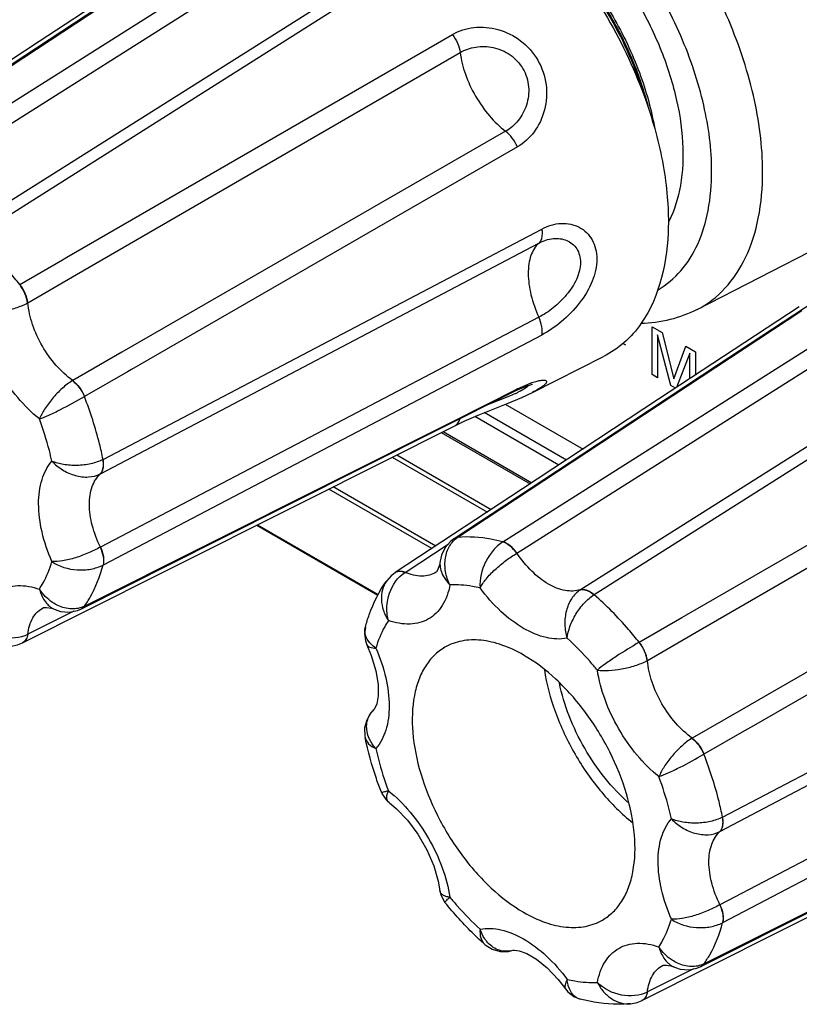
# Model space of a CAD drawing. Header units: inches. Extents: x 0 to 34, y 0 to 22.
# Tile 76 of 136: x 24.9 to 25.4, y 14.2 to 14.8. Entities that reach past the tile are written whole.
import ezdxf

# ---------------------------------------------------------------- set-up
doc = ezdxf.new("R2010")
doc.units = ezdxf.units.IN
doc.header["$LTSCALE"] = 1.87
doc.header["$MEASUREMENT"] = 0
doc.layers.get('0').update_dxf_attribs({"linetype": 'CONTINUOUS'})
doc.layers.add('02___PRT_ALL_AXES', color=7, linetype='CONTINUOUS')

msp = doc.modelspace()

# ---------------------------------------------------------------- linework, layer by layer
at = {"color": 7, "linetype": 'CONTINUOUS'}
for p, q in [((24.79355, 14.7225), (25.06222, 14.89261)), ((24.80272, 14.71529), (25.07118, 14.88531)), ((24.98568, 14.87086), (24.76464, 14.72536)), ((25.11246, 14.86148), (24.84344, 14.69179)), ((25.12121, 14.85856), (24.85229, 14.68859)), ((24.91149, 14.67559), (25.15899, 14.81867)), ((24.91777, 14.66453), (25.16398, 14.80709)), ((25.19317, 14.75653), (24.94677, 14.61467)), ((25.2007, 14.74643), (24.95305, 14.60362)), ((24.9347, 14.54584), (25.21635, 14.69376)), ((24.93305, 14.53657), (25.21451, 14.68472)), ((24.8812, 14.65807), (24.90865, 14.67394)), ((24.90865, 14.67394), (24.91149, 14.67559)), ((24.88644, 14.64638), (24.91777, 14.66453)), ((25.1913, 14.49284), (25.45997, 14.66296)), ((25.20047, 14.48564), (25.46893, 14.65566)), ((25.21451, 14.63706), (24.93305, 14.48957)), ((25.38343, 14.6412), (25.16239, 14.49571)), ((25.51021, 14.63182), (25.24118, 14.46213)), ((25.51895, 14.6289), (25.25003, 14.45893)), ((25.21635, 14.62566), (24.9347, 14.47802)), ((24.94677, 14.61467), (24.91523, 14.59652)), ((24.95305, 14.60362), (24.95032, 14.60204)), ((24.95032, 14.60204), (24.92273, 14.58613)), ((25.15924, 14.57025), (25.2007, 14.59106)), ((25.2007, 14.59106), (25.19894, 14.5896)), ((25.2007, 14.59106), (25.20758, 14.59419)), ((25.20758, 14.59419), (25.21007, 14.59512)), ((25.21007, 14.59512), (25.21339, 14.59613)), ((25.10218, 14.54099), (25.19894, 14.5896)), ((25.19571, 14.5865), (25.18052, 14.58035)), ((25.19958, 14.58822), (25.19571, 14.5865)), ((25.21043, 14.58888), (25.21041, 14.58887)), ((25.30924, 14.44593), (25.55674, 14.58901)), ((25.19297, 14.58127), (25.24287, 14.55245)), ((25.22726, 14.54218), (25.17338, 14.57329)), ((25.23217, 14.54542), (25.17949, 14.57584)), ((25.31552, 14.43488), (25.56173, 14.57744)), ((24.92273, 14.45155), (25.15924, 14.57025)), ((25.16063, 14.56748), (25.16658, 14.57033)), ((25.15185, 14.56307), (25.20892, 14.53012)), ((25.15302, 14.56366), (25.20995, 14.53079)), ((25.1204, 14.54728), (25.18144, 14.51203)), ((25.12323, 14.5487), (25.18392, 14.51366)), ((25.00846, 14.49392), (25.10218, 14.54099)), ((25.14829, 14.49022), (25.08247, 14.52823)), ((25.14577, 14.48857), (25.07959, 14.52678)), ((25.20398, 14.52687), (25.1223, 14.47312)), ((25.59091, 14.52688), (25.34452, 14.38502)), ((25.59845, 14.51677), (25.35079, 14.37396)), ((25.03345, 14.50361), (25.11117, 14.45874)), ((25.0339, 14.50384), (25.11138, 14.45911)), ((24.92078, 14.44988), (25.00846, 14.49392)), ((25.12867, 14.47328), (25.15627, 14.49143)), ((25.16008, 14.49493), (25.15996, 14.49485)), ((25.16239, 14.49571), (25.15997, 14.49485)), ((24.93305, 14.48957), (24.93288, 14.48947)), ((25.20031, 14.48554), (25.20047, 14.48564)), ((25.15111, 14.48055), (25.15111, 14.48054)), ((24.88291, 14.42803), (24.97065, 14.47208)), ((25.14857, 14.47348), (25.14856, 14.47347)), ((25.11671, 14.46772), (25.1167, 14.46771)), ((25.33245, 14.31618), (25.6141, 14.46411)), ((25.3308, 14.30692), (25.61226, 14.45507)), ((24.91594, 14.44839), (24.88644, 14.43357)), ((24.89655, 14.4507), (24.89656, 14.45071)), ((24.90395, 14.44937), (24.90395, 14.44937)), ((24.92077, 14.44988), (24.92273, 14.45155)), ((24.92077, 14.44988), (24.92077, 14.44988)), ((25.30639, 14.44429), (25.30924, 14.44593)), ((25.27894, 14.42841), (25.30639, 14.44429)), ((25.10312, 14.43813), (25.10312, 14.43814)), ((25.28419, 14.41673), (25.31552, 14.43488)), ((25.1041, 14.4267), (25.1041, 14.42669)), ((25.61226, 14.40741), (25.3308, 14.25991)), ((25.6141, 14.396), (25.33245, 14.24837)), ((25.10868, 14.38522), (25.1087, 14.38524)), ((25.34452, 14.38502), (25.31298, 14.36687)), ((25.34807, 14.37239), (25.32047, 14.35648)), ((25.35079, 14.37396), (25.34807, 14.37239)), ((25.10295, 14.3673), (25.10295, 14.36729)), ((25.32047, 14.2219), (25.55699, 14.34059)), ((25.1134, 14.33207), (25.11368, 14.33138)), ((25.11836, 14.32547), (25.11836, 14.32547)), ((25.15102, 14.2689), (25.15102, 14.2689)), ((25.31852, 14.22023), (25.40621, 14.26426)), ((25.3308, 14.25991), (25.33063, 14.25982)), ((25.28066, 14.19838), (25.36839, 14.24242)), ((25.17954, 14.23464), (25.17954, 14.23464)), ((25.19795, 14.23065), (25.19792, 14.23064)), ((25.31369, 14.21874), (25.28419, 14.20392)), ((25.29429, 14.22104), (25.29431, 14.22105)), ((25.3017, 14.21972), (25.3017, 14.21972)), ((25.31852, 14.22023), (25.32047, 14.2219)), ((25.31852, 14.22023), (25.31852, 14.22023)), ((25.22693, 14.21194), (25.23156, 14.20593)), ((25.23155, 14.20594), (25.23156, 14.20593)), ((25.24098, 14.19936), (25.24097, 14.19936)), ((25.27337, 14.19634), (25.27338, 14.19634))]:
    msp.add_line(p, q, dxfattribs=at)
at = {"color": 40, "linetype": 'CONTINUOUS'}
for p, q in [((25.28718, 14.63102), (25.2937, 14.62726)), ((25.28718, 14.60029), (25.28718, 14.63102)), ((25.29916, 14.59337), (25.29075, 14.62572)), ((25.29075, 14.62572), (25.29075, 14.59822)), ((25.2937, 14.62726), (25.30122, 14.59758)), ((25.26825, 14.6204), (25.27017, 14.61929)), ((25.30122, 14.59758), (25.30893, 14.61846)), ((25.30893, 14.61846), (25.31501, 14.61495)), ((25.3114, 14.61397), (25.30289, 14.59194)), ((25.3114, 14.59753), (25.3114, 14.61397)), ((25.31501, 14.61495), (25.31501, 14.59991)), ((25.29075, 14.59822), (25.28718, 14.60029)), ((25.30231, 14.59155), (25.29916, 14.59337))]:
    msp.add_line(p, q, dxfattribs=at)
at = {"color": 7, "linetype": 'CONTINUOUS'}
for points in [[(25.02229, 14.89556), (24.93195, 14.83616), (24.84433, 14.77852), (24.76233, 14.72459)], [(24.98398, 14.87345), (24.89368, 14.81405), (24.80623, 14.75652)], [(25.42004, 14.66591), (25.3297, 14.6065), (25.24208, 14.54887), (25.16008, 14.49493)], [(25.38172, 14.64379), (25.29143, 14.5844), (25.20398, 14.52687)], [(25.19894, 14.5896), (25.20081, 14.59052), (25.20412, 14.59201), (25.20695, 14.59312), (25.20905, 14.5938), (25.21024, 14.5941), (25.21044, 14.59414)], [(25.16658, 14.57033), (25.17544, 14.57419), (25.18511, 14.57812), (25.19477, 14.58199), (25.20358, 14.58568), (25.21043, 14.58888)], [(24.97065, 14.47208), (25.06419, 14.51905), (25.16063, 14.56748)], [(25.15996, 14.49485), (25.1578, 14.49319), (25.15432, 14.48918), (25.15196, 14.48426), (25.15111, 14.48054)], [(25.15111, 14.48055), (25.15065, 14.47806), (25.14964, 14.47508), (25.14879, 14.47369), (25.14856, 14.47347)], [(25.12218, 14.47304), (25.11969, 14.47109), (25.11671, 14.46772)], [(24.89655, 14.4507), (24.89685, 14.45078), (24.89847, 14.45083), (24.90152, 14.45023), (24.90395, 14.44937)], [(24.90395, 14.44937), (24.90748, 14.44827), (24.91296, 14.44783), (24.91821, 14.44883), (24.92077, 14.44988)], [(25.10312, 14.43813), (25.10254, 14.43409), (25.10315, 14.42927), (25.1041, 14.42669)], [(24.87564, 14.42599), (24.87986, 14.42683), (24.88299, 14.42807)], [(25.1041, 14.4267), (25.10693, 14.41986), (25.10988, 14.41001), (25.11129, 14.4012), (25.11135, 14.39401), (25.11047, 14.38891), (25.10931, 14.38606), (25.10868, 14.38522)], [(25.1087, 14.38524), (25.10671, 14.3831), (25.10398, 14.37851), (25.10266, 14.37339), (25.10281, 14.36806), (25.10295, 14.36729)], [(25.36839, 14.24242), (25.46194, 14.28939), (25.55837, 14.33783)], [(25.11368, 14.33138), (25.11639, 14.32726), (25.11836, 14.32547)], [(25.11836, 14.32547), (25.12303, 14.32158), (25.13014, 14.31416), (25.13685, 14.30519), (25.14261, 14.29523), (25.14705, 14.28494), (25.14995, 14.27506), (25.15102, 14.2689)], [(25.15102, 14.2689), (25.15152, 14.2665), (25.15367, 14.26207), (25.15425, 14.2613)], [(25.17954, 14.23464), (25.18006, 14.23419), (25.18457, 14.23139), (25.18962, 14.22995), (25.19493, 14.22996), (25.19795, 14.23065)], [(25.19792, 14.23064), (25.19893, 14.23076), (25.20196, 14.23036), (25.20679, 14.2286), (25.21297, 14.22498), (25.21988, 14.21939), (25.22693, 14.21194)], [(25.29429, 14.22104), (25.2946, 14.22113), (25.29621, 14.22117), (25.29927, 14.22057), (25.3017, 14.21972)], [(25.3017, 14.21972), (25.30523, 14.21862), (25.31071, 14.21817), (25.31596, 14.21917), (25.31852, 14.22023)], [(25.23155, 14.20594), (25.23317, 14.20397), (25.237, 14.20099), (25.24097, 14.19936)], [(25.27338, 14.19634), (25.27761, 14.19717), (25.28074, 14.19842)]]:
    msp.add_lwpolyline(points, dxfattribs=at)
for centre, radius, start, end in [((24.87604, 14.66525), 0.02154, 298.38446, 298.89156), ((24.92624, 14.57826), 0.02132, 121.07116, 121.58162), ((25.16533, 14.66218), 0.08151, 294.8422, 296.36308), ((24.92579, 14.55054), 0.01574, 296.79352, 297.47613), ((25.14227, 14.45189), 0.02535, 122.44352, 122.86932), ((25.24959, 14.44893), 0.01565, 122.46229, 123.14651), ((24.87473, 14.45598), 0.02528, 297.18377, 297.6091), ((25.11967, 14.43987), 0.01803, 220.80439, 222.1878), ((25.27378, 14.43559), 0.02154, 298.38446, 298.89156), ((25.11872, 14.37439), 0.01477, 132.82495, 138.15892), ((25.32398, 14.34861), 0.02132, 121.07116, 121.58162), ((25.32353, 14.32088), 0.01574, 296.79352, 297.47613), ((25.19355, 14.24483), 0.01485, 281.55094, 287.10433), ((25.27248, 14.22632), 0.02528, 297.18377, 297.6091)]:
    msp.add_arc(centre, radius, start, end, dxfattribs=at)
for points, knots in [([(25.35818, 14.73049), (25.35818, 14.74692), (25.35352, 14.78147), (25.3362, 14.83214), (25.30955, 14.88084), (25.27575, 14.92348), (25.23764, 14.95654), (25.20323, 14.97463), (25.17646, 14.98104), (25.15812, 14.98179), (25.14113, 14.97859), (25.13097, 14.9738), (25.12639, 14.97085)], [0, 0, 0, 0, 0.129248, 0.271533, 0.419274, 0.563863, 0.697276, 0.813799, 0.865311, 0.912738, 0.957117, 1, 1, 1, 1]), ([(25.32544, 14.73086), (25.32544, 14.74507), (25.32146, 14.77495), (25.30662, 14.81882), (25.28376, 14.86109), (25.2547, 14.89828), (25.22183, 14.92739), (25.19208, 14.94366), (25.1688, 14.94985), (25.15279, 14.95103), (25.13787, 14.94885), (25.12884, 14.94509), (25.12474, 14.94272)], [0, 0, 0, 0, 0.128677, 0.27027, 0.417426, 0.561774, 0.695447, 0.812714, 0.864679, 0.912512, 0.957141, 1, 1, 1, 1]), ([(25.15899, 14.81867), (25.16318, 14.82109), (25.17306, 14.82416), (25.18878, 14.82276), (25.20357, 14.81541), (25.21476, 14.80271), (25.22017, 14.78666), (25.21913, 14.77018), (25.21249, 14.75587), (25.20489, 14.74885), (25.2007, 14.74643)], [0, 0, 0, 0, 0.115425, 0.238728, 0.367928, 0.499993, 0.632056, 0.761266, 0.884593, 1, 1, 1, 1]), ([(25.15899, 14.81867), (25.16032, 14.81692), (25.16248, 14.81323), (25.16372, 14.80912), (25.16398, 14.80709)], [0, 0, 0, 0, 0.517428, 1, 1, 1, 1]), ([(25.16398, 14.80709), (25.16703, 14.80886), (25.17411, 14.81128), (25.18556, 14.81094), (25.19664, 14.80623), (25.20509, 14.79712), (25.20875, 14.78525), (25.20729, 14.7733), (25.20186, 14.76321), (25.19623, 14.75829), (25.19317, 14.75653)], [0, 0, 0, 0, 0.115716, 0.238595, 0.367573, 0.499992, 0.63241, 0.761399, 0.8843, 1, 1, 1, 1]), ([(25.16398, 14.80709), (25.16456, 14.80235), (25.16705, 14.79263), (25.17347, 14.77887), (25.18218, 14.76642), (25.18936, 14.75941), (25.19317, 14.75653)], [0, 0, 0, 0, 0.240129, 0.499995, 0.759863, 1, 1, 1, 1]), ([(25.2007, 14.74643), (25.19985, 14.74845), (25.19774, 14.75216), (25.1948, 14.7553), (25.19317, 14.75653)], [0, 0, 0, 0, 0.51742, 1, 1, 1, 1]), ([(25.29101, 14.65475), (25.29649, 14.65792), (25.30675, 14.66655), (25.31767, 14.68441), (25.32416, 14.70641), (25.32544, 14.72243), (25.32544, 14.73086)], [0, 0, 0, 0, 0.217772, 0.450953, 0.710194, 1, 1, 1, 1]), ([(25.31619, 14.64212), (25.32282, 14.64553), (25.33532, 14.65517), (25.34869, 14.67586), (25.35663, 14.70167), (25.35818, 14.72054), (25.35818, 14.73049)], [0, 0, 0, 0, 0.217942, 0.450372, 0.709328, 1, 1, 1, 1]), ([(25.21635, 14.69376), (25.21652, 14.69282), (25.21685, 14.68976), (25.21612, 14.68619), (25.21451, 14.68472)], [0, 0, 0, 0, 0.3043, 1, 1, 1, 1]), ([(25.21635, 14.69376), (25.22022, 14.69579), (25.22658, 14.69777), (25.23498, 14.69714), (25.2406, 14.69513), (25.24538, 14.69165), (25.24902, 14.68684), (25.25126, 14.68097), (25.25225, 14.6718), (25.24923, 14.65931), (25.24088, 14.64566), (25.22962, 14.63412), (25.22084, 14.62801), (25.21635, 14.62566)], [0, 0, 0, 0, 0.116836, 0.170877, 0.222996, 0.274504, 0.326956, 0.381932, 0.440724, 0.571242, 0.716414, 0.864376, 1, 1, 1, 1]), ([(24.8812, 14.65807), (24.87895, 14.66088), (24.86998, 14.67165), (24.86011, 14.6817), (24.85229, 14.68859)], [0, 0, 0, 0, 0.256418, 1, 1, 1, 1]), ([(25.21451, 14.68472), (25.21736, 14.68623), (25.22331, 14.68826), (25.23114, 14.68739), (25.23613, 14.68443), (25.23904, 14.68116), (25.24087, 14.67698), (25.24145, 14.67214), (25.24076, 14.66692), (25.23822, 14.65968), (25.23267, 14.6513), (25.22421, 14.64311), (25.21777, 14.63877), (25.21451, 14.63706)], [0, 0, 0, 0, 0.117775, 0.223996, 0.275243, 0.326936, 0.381069, 0.439476, 0.503122, 0.571773, 0.718231, 0.865418, 1, 1, 1, 1]), ([(25.21451, 14.68472), (25.21217, 14.6826), (25.20955, 14.67802), (25.20797, 14.67115), (25.20741, 14.66263), (25.2091, 14.65089), (25.21238, 14.64169), (25.21451, 14.63706)], [0, 0, 0, 0, 0.18861, 0.298896, 0.420845, 0.695929, 1, 1, 1, 1]), ([(24.88628, 14.64629), (24.88602, 14.64836), (24.88475, 14.65255), (24.88255, 14.65631), (24.8812, 14.65807)], [0, 0, 0, 0, 0.484281, 1, 1, 1, 1]), ([(24.88644, 14.64638), (24.88617, 14.64845), (24.88486, 14.65262), (24.88264, 14.65636), (24.88126, 14.6581)], [0, 0, 0, 0, 0.483724, 1, 1, 1, 1]), ([(24.85432, 14.64021), (24.85666, 14.63991), (24.8619, 14.63984), (24.87007, 14.64079), (24.87847, 14.64282), (24.88385, 14.64498), (24.88628, 14.64629)], [0, 0, 0, 0, 0.214627, 0.47492, 0.748215, 1, 1, 1, 1]), ([(24.91523, 14.59652), (24.91136, 14.59927), (24.90407, 14.60604), (24.89536, 14.61829), (24.88911, 14.63195), (24.88689, 14.64165), (24.88644, 14.64638)], [0, 0, 0, 0, 0.241367, 0.499995, 0.758622, 1, 1, 1, 1]), ([(25.31619, 14.64212), (25.31067, 14.63928), (25.29884, 14.63486), (25.28635, 14.63322), (25.28006, 14.63303)], [0, 0, 0, 0, 0.496498, 1, 1, 1, 1]), ([(24.89382, 14.57179), (24.88874, 14.57587), (24.8792, 14.58546), (24.86755, 14.60223), (24.85885, 14.62071), (24.85532, 14.63376), (24.85432, 14.6402)], [0, 0, 0, 0, 0.24272, 0.500001, 0.757281, 1, 1, 1, 1]), ([(25.21635, 14.62566), (25.21674, 14.6274), (25.21661, 14.6314), (25.21539, 14.63514), (25.21451, 14.63706)], [0, 0, 0, 0, 0.457542, 1, 1, 1, 1]), ([(24.91507, 14.59642), (24.91272, 14.59498), (24.90815, 14.5914), (24.9022, 14.58514), (24.89729, 14.57854), (24.89473, 14.57396), (24.89382, 14.57179)], [0, 0, 0, 0, 0.25178, 0.525065, 0.785394, 1, 1, 1, 1]), ([(24.91507, 14.59642), (24.91673, 14.59516), (24.91971, 14.59196), (24.92189, 14.5882), (24.92276, 14.58615)], [0, 0, 0, 0, 0.484289, 1, 1, 1, 1]), ([(24.91523, 14.59652), (24.91688, 14.59525), (24.91985, 14.59203), (24.92196, 14.58823), (24.92279, 14.58617)], [0, 0, 0, 0, 0.483732, 1, 1, 1, 1]), ([(25.20787, 14.59342), (25.20769, 14.5931), (25.20704, 14.59244), (25.20498, 14.59092), (25.20301, 14.58989), (25.20153, 14.58915)], [0, 0, 0, 0, 0.141069, 0.355503, 1, 1, 1, 1]), ([(25.21339, 14.59613), (25.2143, 14.59636), (25.21587, 14.59668), (25.21772, 14.5968), (25.21876, 14.59658), (25.21926, 14.59631), (25.2195, 14.59586), (25.21943, 14.59532), (25.21912, 14.59474), (25.21829, 14.59376), (25.2166, 14.5924), (25.21385, 14.59066), (25.21166, 14.5895), (25.21043, 14.58888)], [0, 0, 0, 0, 0.155197, 0.264167, 0.302004, 0.330627, 0.354519, 0.381058, 0.41612, 0.462431, 0.592234, 0.772401, 1, 1, 1, 1]), ([(24.89382, 14.57179), (24.89587, 14.57251), (24.90045, 14.57442), (24.91013, 14.57914), (24.91769, 14.58325), (24.92273, 14.58613)], [0, 0, 0, 0, 0.202088, 0.46042, 1, 1, 1, 1]), ([(24.9347, 14.54584), (24.93403, 14.54918), (24.93094, 14.56286), (24.9266, 14.57625), (24.92273, 14.58613)], [0, 0, 0, 0, 0.243136, 1, 1, 1, 1]), ([(24.90185, 14.54474), (24.90135, 14.54699), (24.89915, 14.55614), (24.89629, 14.56513), (24.89382, 14.57179)], [0, 0, 0, 0, 0.244615, 1, 1, 1, 1]), ([(25.16063, 14.56748), (25.16138, 14.56786), (25.16278, 14.56912), (25.16348, 14.57083), (25.16373, 14.57176)], [0, 0, 0, 0, 0.466893, 1, 1, 1, 1]), ([(24.90186, 14.48025), (24.89918, 14.48638), (24.89505, 14.49855), (24.89265, 14.51656), (24.89443, 14.53243), (24.89892, 14.5414), (24.90185, 14.54474)], [0, 0, 0, 0, 0.297849, 0.568491, 0.802172, 1, 1, 1, 1]), ([(24.9347, 14.54584), (24.93228, 14.54456), (24.92678, 14.54269), (24.91813, 14.54166), (24.9096, 14.54224), (24.90421, 14.54369), (24.90186, 14.54475)], [0, 0, 0, 0, 0.243551, 0.509611, 0.770551, 1, 1, 1, 1]), ([(24.90186, 14.54475), (24.90387, 14.54258), (24.90854, 14.53876), (24.91666, 14.53514), (24.92513, 14.53402), (24.93057, 14.53532), (24.93288, 14.53649)], [0, 0, 0, 0, 0.260414, 0.523381, 0.772583, 1, 1, 1, 1]), ([(24.93288, 14.53649), (24.93337, 14.53695), (24.93445, 14.5385), (24.93516, 14.54179), (24.93496, 14.54443), (24.9347, 14.54584)], [0, 0, 0, 0, 0.203366, 0.563996, 1, 1, 1, 1]), ([(24.93305, 14.53657), (24.93353, 14.53703), (24.9346, 14.53858), (24.93526, 14.54185), (24.93504, 14.54447), (24.93476, 14.54587)], [0, 0, 0, 0, 0.202725, 0.562835, 1, 1, 1, 1]), ([(24.93305, 14.48957), (24.93083, 14.49403), (24.9274, 14.50297), (24.92538, 14.51629), (24.92684, 14.52801), (24.93065, 14.53439), (24.93305, 14.53657)], [0, 0, 0, 0, 0.300369, 0.572383, 0.80447, 1, 1, 1, 1]), ([(25.1913, 14.49284), (25.18882, 14.49352), (25.17936, 14.49573), (25.1695, 14.4964), (25.16239, 14.49571)], [0, 0, 0, 0, 0.264777, 1, 1, 1, 1]), ([(25.15741, 14.46521), (25.15607, 14.4679), (25.15421, 14.47363), (25.15402, 14.4824), (25.15661, 14.49032), (25.16029, 14.49433), (25.16239, 14.49571)], [0, 0, 0, 0, 0.269945, 0.531283, 0.774433, 1, 1, 1, 1]), ([(25.1913, 14.49284), (25.18901, 14.49139), (25.18474, 14.48746), (25.17852, 14.47791), (25.17631, 14.46895), (25.17681, 14.46328)], [0, 0, 0, 0, 0.238706, 0.50013, 1, 1, 1, 1]), ([(25.20031, 14.48554), (25.19907, 14.48728), (25.19644, 14.49022), (25.193, 14.49234), (25.1913, 14.49284)], [0, 0, 0, 0, 0.545513, 1, 1, 1, 1]), ([(25.20047, 14.48564), (25.19922, 14.48738), (25.19655, 14.4903), (25.19309, 14.49241), (25.19136, 14.49288)], [0, 0, 0, 0, 0.544402, 1, 1, 1, 1]), ([(24.93288, 14.48947), (24.93045, 14.48812), (24.92523, 14.4856), (24.91715, 14.48258), (24.90928, 14.4806), (24.90414, 14.48009), (24.90186, 14.48025)], [0, 0, 0, 0, 0.255595, 0.531129, 0.789578, 1, 1, 1, 1]), ([(24.93288, 14.48947), (24.93377, 14.48753), (24.93498, 14.48378), (24.93514, 14.47976), (24.93473, 14.47804)], [0, 0, 0, 0, 0.546419, 1, 1, 1, 1]), ([(24.93305, 14.48957), (24.93393, 14.48762), (24.93513, 14.48384), (24.9352, 14.47979), (24.93476, 14.47805)], [0, 0, 0, 0, 0.544409, 1, 1, 1, 1]), ([(25.17681, 14.46328), (25.17781, 14.46535), (25.18082, 14.46954), (25.18647, 14.47537), (25.19313, 14.48085), (25.19792, 14.48411), (25.20031, 14.48554)], [0, 0, 0, 0, 0.210432, 0.468846, 0.744394, 1, 1, 1, 1]), ([(25.24118, 14.46213), (25.23809, 14.46115), (25.23066, 14.46104), (25.21978, 14.46564), (25.20925, 14.47404), (25.20323, 14.48149), (25.20047, 14.48564)], [0, 0, 0, 0, 0.195517, 0.427603, 0.699615, 1, 1, 1, 1]), ([(24.89381, 14.46249), (24.89466, 14.4638), (24.89799, 14.4694), (24.90044, 14.47551), (24.90186, 14.48025)], [0, 0, 0, 0, 0.239705, 1, 1, 1, 1]), ([(24.90186, 14.48025), (24.90651, 14.47698), (24.91537, 14.47442), (24.92676, 14.47503), (24.93229, 14.47676), (24.9347, 14.47802)], [0, 0, 0, 0, 0.499898, 0.761304, 1, 1, 1, 1]), ([(24.92273, 14.45155), (24.92407, 14.45343), (24.92929, 14.46163), (24.93282, 14.47085), (24.9347, 14.47802)], [0, 0, 0, 0, 0.237103, 1, 1, 1, 1]), ([(25.15111, 14.48054), (25.15076, 14.47794), (25.15185, 14.47206), (25.15529, 14.46739), (25.15741, 14.46521)], [0, 0, 0, 0, 0.462513, 1, 1, 1, 1]), ([(25.11791, 14.4424), (25.11632, 14.44804), (25.11695, 14.4601), (25.12389, 14.4702), (25.12852, 14.47318)], [0, 0, 0, 0, 0.515847, 1, 1, 1, 1]), ([(25.12852, 14.47318), (25.12742, 14.47362), (25.12525, 14.47418), (25.12301, 14.47359), (25.12218, 14.47304)], [0, 0, 0, 0, 0.544246, 1, 1, 1, 1]), ([(25.12867, 14.47328), (25.12757, 14.47372), (25.12538, 14.47426), (25.12313, 14.47367), (25.12229, 14.47312)], [0, 0, 0, 0, 0.542381, 1, 1, 1, 1]), ([(25.14856, 14.47347), (25.14725, 14.47261), (25.1443, 14.47126), (25.1374, 14.47035), (25.13205, 14.47179), (25.12867, 14.47328)], [0, 0, 0, 0, 0.227172, 0.463673, 1, 1, 1, 1]), ([(24.85432, 14.43969), (24.85519, 14.44431), (24.85746, 14.45096), (24.86297, 14.45796), (24.86791, 14.46175), (24.87367, 14.46413), (24.88248, 14.46541), (24.88938, 14.46405), (24.89381, 14.46249)], [0, 0, 0, 0, 0.265998, 0.385385, 0.499996, 0.614605, 0.733987, 1, 1, 1, 1]), ([(25.10312, 14.43814), (25.10384, 14.44083), (25.10706, 14.45122), (25.11202, 14.46111), (25.1167, 14.46771)], [0, 0, 0, 0, 0.256509, 1, 1, 1, 1]), ([(25.1167, 14.46771), (25.11551, 14.46603), (25.11371, 14.46208), (25.11309, 14.45547), (25.11445, 14.44865), (25.11659, 14.4444), (25.11791, 14.4424)], [0, 0, 0, 0, 0.230355, 0.474361, 0.732121, 1, 1, 1, 1]), ([(25.15741, 14.46521), (25.15654, 14.46059), (25.15427, 14.45393), (25.14876, 14.44694), (25.14382, 14.44315), (25.13806, 14.44076), (25.12925, 14.43948), (25.12235, 14.44085), (25.11792, 14.4424)], [0, 0, 0, 0, 0.265998, 0.385385, 0.499996, 0.614605, 0.733987, 1, 1, 1, 1]), ([(25.17681, 14.46328), (25.17515, 14.46368), (25.16878, 14.46498), (25.16221, 14.46546), (25.15741, 14.46521)], [0, 0, 0, 0, 0.261431, 1, 1, 1, 1]), ([(24.89382, 14.46249), (24.89409, 14.46155), (24.89525, 14.45808), (24.89715, 14.4548), (24.899, 14.45285)], [0, 0, 0, 0, 0.266945, 1, 1, 1, 1]), ([(24.9057, 14.45206), (24.90453, 14.45262), (24.89991, 14.45525), (24.89604, 14.45916), (24.89382, 14.46249)], [0, 0, 0, 0, 0.245406, 1, 1, 1, 1]), ([(25.23267, 14.43103), (25.22831, 14.43017), (25.2183, 14.43075), (25.20366, 14.43715), (25.18926, 14.44823), (25.18079, 14.4579), (25.17681, 14.46328)], [0, 0, 0, 0, 0.197821, 0.431487, 0.702126, 1, 1, 1, 1]), ([(25.24103, 14.46203), (25.23886, 14.46062), (25.23501, 14.45655), (25.23174, 14.44866), (25.23082, 14.43981), (25.23179, 14.43386), (25.23267, 14.43103)], [0, 0, 0, 0, 0.227413, 0.476606, 0.739608, 1, 1, 1, 1]), ([(25.23267, 14.43103), (25.23293, 14.4336), (25.23437, 14.43899), (25.23813, 14.44667), (25.24334, 14.45365), (25.24771, 14.45747), (25.25003, 14.45893)], [0, 0, 0, 0, 0.229423, 0.490406, 0.756451, 1, 1, 1, 1]), ([(25.24103, 14.46203), (25.24167, 14.46222), (25.24356, 14.46239), (25.24676, 14.46134), (25.24896, 14.45987), (25.25006, 14.45895)], [0, 0, 0, 0, 0.203142, 0.563087, 1, 1, 1, 1]), ([(25.24118, 14.46213), (25.24182, 14.46232), (25.24369, 14.46247), (25.24687, 14.46142), (25.24902, 14.4599), (25.25009, 14.45897)], [0, 0, 0, 0, 0.202719, 0.562892, 1, 1, 1, 1]), ([(25.27894, 14.42841), (25.2767, 14.43122), (25.26772, 14.442), (25.25786, 14.45204), (25.25003, 14.45893)], [0, 0, 0, 0, 0.256418, 1, 1, 1, 1]), ([(24.899, 14.45285), (24.89936, 14.45247), (24.90082, 14.45106), (24.90256, 14.44994), (24.90395, 14.44937)], [0, 0, 0, 0, 0.260302, 1, 1, 1, 1]), ([(24.92273, 14.45155), (24.92023, 14.4503), (24.91423, 14.44914), (24.90845, 14.45076), (24.9057, 14.45206)], [0, 0, 0, 0, 0.478738, 1, 1, 1, 1]), ([(24.88644, 14.43357), (24.88684, 14.43724), (24.88826, 14.44259), (24.89251, 14.44811), (24.89515, 14.44999), (24.89655, 14.4507)], [0, 0, 0, 0, 0.5363, 0.772813, 1, 1, 1, 1]), ([(24.92089, 14.44994), (24.92145, 14.45022), (24.92214, 14.45075), (24.92266, 14.45141), (24.92279, 14.45158)], [0, 0, 0, 0, 0.742449, 1, 1, 1, 1]), ([(24.88628, 14.43349), (24.88139, 14.43097), (24.86917, 14.43001), (24.85841, 14.43549), (24.85432, 14.43969)], [0, 0, 0, 0, 0.484129, 1, 1, 1, 1]), ([(25.11792, 14.4424), (25.11707, 14.44109), (25.11374, 14.4355), (25.11129, 14.42939), (25.10987, 14.42465)], [0, 0, 0, 0, 0.239706, 1, 1, 1, 1]), ([(24.88628, 14.43349), (24.88611, 14.43231), (24.88551, 14.43016), (24.88389, 14.42851), (24.883, 14.42808)], [0, 0, 0, 0, 0.544959, 1, 1, 1, 1]), ([(24.88644, 14.43357), (24.88627, 14.4324), (24.88565, 14.43023), (24.884, 14.42858), (24.88311, 14.42813)], [0, 0, 0, 0, 0.542373, 1, 1, 1, 1]), ([(25.10603, 14.42808), (25.10478, 14.42953), (25.1028, 14.43268), (25.10268, 14.43649), (25.10312, 14.43813)], [0, 0, 0, 0, 0.529323, 1, 1, 1, 1]), ([(25.1041, 14.42669), (25.10443, 14.42599), (25.10654, 14.42492), (25.10856, 14.42474), (25.10987, 14.42464)], [0, 0, 0, 0, 0.37036, 1, 1, 1, 1]), ([(25.10987, 14.42464), (25.10954, 14.42488), (25.10827, 14.42582), (25.1071, 14.42689), (25.10631, 14.42776)], [0, 0, 0, 0, 0.259931, 1, 1, 1, 1]), ([(25.20474, 14.42019), (25.2003, 14.42276), (25.19147, 14.42696), (25.1779, 14.43023), (25.16517, 14.42991), (25.15751, 14.42713), (25.15417, 14.4252)], [0, 0, 0, 0, 0.289814, 0.549053, 0.782234, 1, 1, 1, 1]), ([(25.25207, 14.41055), (25.25054, 14.4124), (25.24442, 14.41954), (25.23784, 14.42629), (25.23267, 14.43103)], [0, 0, 0, 0, 0.25505, 1, 1, 1, 1]), ([(25.27894, 14.42841), (25.27392, 14.42549), (25.26659, 14.421), (25.25767, 14.41498), (25.25372, 14.41197), (25.25207, 14.41055)], [0, 0, 0, 0, 0.539606, 0.797893, 1, 1, 1, 1]), ([(25.28403, 14.41664), (25.28376, 14.41871), (25.28249, 14.42289), (25.2803, 14.42665), (25.27894, 14.42841)], [0, 0, 0, 0, 0.484281, 1, 1, 1, 1]), ([(25.28419, 14.41673), (25.28392, 14.4188), (25.2826, 14.42296), (25.28039, 14.42671), (25.27901, 14.42845)], [0, 0, 0, 0, 0.483724, 1, 1, 1, 1]), ([(25.10987, 14.42465), (25.11255, 14.41851), (25.11668, 14.40634), (25.11908, 14.38834), (25.11731, 14.37247), (25.11281, 14.3635), (25.10988, 14.36015)], [0, 0, 0, 0, 0.297849, 0.568491, 0.802172, 1, 1, 1, 1]), ([(25.15417, 14.4252), (25.15168, 14.42376), (25.14695, 14.42015), (25.14126, 14.41295), (25.13701, 14.40416), (25.1332, 14.39002), (25.13272, 14.3694), (25.13806, 14.34323), (25.14881, 14.31661), (25.16412, 14.29171), (25.18272, 14.27055), (25.19725, 14.25937), (25.20474, 14.25505)], [0, 0, 0, 0, 0.042859, 0.087487, 0.13532, 0.187284, 0.304548, 0.438218, 0.582565, 0.729722, 0.871315, 1, 1, 1, 1]), ([(25.25531, 14.25004), (25.2578, 14.25148), (25.26253, 14.2551), (25.26821, 14.26229), (25.27246, 14.27108), (25.27628, 14.28523), (25.27676, 14.30585), (25.27142, 14.33201), (25.26066, 14.35863), (25.24536, 14.38353), (25.22676, 14.40469), (25.21222, 14.41587), (25.20474, 14.42019)], [0, 0, 0, 0, 0.042859, 0.087487, 0.13532, 0.187284, 0.304548, 0.438218, 0.582565, 0.729722, 0.871315, 1, 1, 1, 1]), ([(25.25207, 14.41055), (25.25441, 14.41026), (25.25965, 14.41018), (25.26782, 14.41114), (25.27621, 14.41316), (25.2816, 14.41532), (25.28403, 14.41664)], [0, 0, 0, 0, 0.214627, 0.47492, 0.748215, 1, 1, 1, 1]), ([(25.31298, 14.36687), (25.3091, 14.36962), (25.30182, 14.37639), (25.2931, 14.38863), (25.28686, 14.4023), (25.28463, 14.412), (25.28419, 14.41673)], [0, 0, 0, 0, 0.241367, 0.499995, 0.758622, 1, 1, 1, 1]), ([(25.21803, 14.41084), (25.21943, 14.40157), (25.22448, 14.38275), (25.23702, 14.35614), (25.25382, 14.33201), (25.2676, 14.31825), (25.27493, 14.31241)], [0, 0, 0, 0, 0.242659, 0.500095, 0.757482, 1, 1, 1, 1]), ([(25.29157, 14.34214), (25.28649, 14.34622), (25.27695, 14.3558), (25.2653, 14.37258), (25.25659, 14.39105), (25.25307, 14.40411), (25.25207, 14.41055)], [0, 0, 0, 0, 0.24272, 0.500001, 0.757281, 1, 1, 1, 1]), ([(25.2722, 14.3252), (25.26668, 14.33008), (25.25631, 14.34113), (25.24344, 14.36004), (25.23352, 14.38064), (25.22915, 14.39515), (25.22769, 14.40237)], [0, 0, 0, 0, 0.24426, 0.500056, 0.75582, 1, 1, 1, 1]), ([(25.10513, 14.36779), (25.1041, 14.37058), (25.10327, 14.37658), (25.10585, 14.38216), (25.10771, 14.38424)], [0, 0, 0, 0, 0.516206, 1, 1, 1, 1]), ([(25.1134, 14.33207), (25.11228, 14.33498), (25.10811, 14.34651), (25.10482, 14.35836), (25.10295, 14.3673)], [0, 0, 0, 0, 0.254742, 1, 1, 1, 1]), ([(25.10295, 14.36729), (25.10327, 14.3658), (25.10516, 14.36271), (25.10816, 14.36092), (25.10987, 14.36014)], [0, 0, 0, 0, 0.44859, 1, 1, 1, 1]), ([(25.10987, 14.36014), (25.10935, 14.36072), (25.10741, 14.36302), (25.1059, 14.36569), (25.10513, 14.36779)], [0, 0, 0, 0, 0.257885, 1, 1, 1, 1]), ([(25.31282, 14.36677), (25.31046, 14.36532), (25.3059, 14.36174), (25.29995, 14.35548), (25.29504, 14.34888), (25.29248, 14.34431), (25.29157, 14.34214)], [0, 0, 0, 0, 0.25178, 0.525065, 0.785394, 1, 1, 1, 1]), ([(25.31282, 14.36677), (25.31448, 14.36551), (25.31746, 14.3623), (25.31964, 14.35854), (25.32051, 14.3565)], [0, 0, 0, 0, 0.484289, 1, 1, 1, 1]), ([(25.31298, 14.36687), (25.31463, 14.3656), (25.31759, 14.36238), (25.31971, 14.35858), (25.32054, 14.35651)], [0, 0, 0, 0, 0.483732, 1, 1, 1, 1]), ([(25.10988, 14.36015), (25.11038, 14.35791), (25.11258, 14.34876), (25.11544, 14.33977), (25.11791, 14.33311)], [0, 0, 0, 0, 0.244615, 1, 1, 1, 1]), ([(25.29157, 14.34214), (25.29362, 14.34286), (25.2982, 14.34477), (25.30788, 14.34949), (25.31543, 14.35359), (25.32047, 14.35648)], [0, 0, 0, 0, 0.202088, 0.46042, 1, 1, 1, 1]), ([(25.33245, 14.31618), (25.33178, 14.31953), (25.32868, 14.33321), (25.32434, 14.3466), (25.32047, 14.35648)], [0, 0, 0, 0, 0.243136, 1, 1, 1, 1]), ([(25.2996, 14.31509), (25.2991, 14.31733), (25.2969, 14.32648), (25.29404, 14.33547), (25.29157, 14.34214)], [0, 0, 0, 0, 0.244615, 1, 1, 1, 1]), ([(25.11791, 14.3331), (25.11729, 14.33289), (25.11623, 14.33253), (25.11478, 14.33214), (25.114, 14.33196), (25.11344, 14.33195), (25.1134, 14.33207)], [0, 0, 0, 0, 0.41948, 0.728796, 0.920372, 1, 1, 1, 1]), ([(25.11836, 14.32547), (25.11793, 14.32579), (25.11719, 14.32672), (25.11681, 14.32858), (25.11706, 14.33078), (25.11757, 14.3323), (25.11791, 14.3331)], [0, 0, 0, 0, 0.196534, 0.414662, 0.679271, 1, 1, 1, 1]), ([(25.11791, 14.33311), (25.12299, 14.32902), (25.13253, 14.31944), (25.14418, 14.30266), (25.15289, 14.28419), (25.15641, 14.27113), (25.15741, 14.26469)], [0, 0, 0, 0, 0.24272, 0.500001, 0.757281, 1, 1, 1, 1]), ([(25.2996, 14.25059), (25.29693, 14.25673), (25.2928, 14.2689), (25.2904, 14.2869), (25.29217, 14.30277), (25.29667, 14.31174), (25.2996, 14.31509)], [0, 0, 0, 0, 0.297849, 0.568491, 0.802172, 1, 1, 1, 1]), ([(25.33245, 14.31618), (25.33003, 14.31491), (25.32453, 14.31303), (25.31588, 14.31201), (25.30735, 14.31259), (25.30196, 14.31403), (25.2996, 14.3151)], [0, 0, 0, 0, 0.243551, 0.509611, 0.770551, 1, 1, 1, 1]), ([(25.2996, 14.3151), (25.30161, 14.31292), (25.30628, 14.3091), (25.3144, 14.30548), (25.32288, 14.30436), (25.32832, 14.30567), (25.33063, 14.30683)], [0, 0, 0, 0, 0.260414, 0.523381, 0.772583, 1, 1, 1, 1]), ([(25.33063, 14.30683), (25.33112, 14.30729), (25.3322, 14.30885), (25.33291, 14.31214), (25.3327, 14.31478), (25.33245, 14.31618)], [0, 0, 0, 0, 0.203366, 0.563996, 1, 1, 1, 1]), ([(25.3308, 14.30692), (25.33128, 14.30737), (25.33234, 14.30892), (25.33301, 14.3122), (25.33279, 14.31482), (25.33251, 14.31622)], [0, 0, 0, 0, 0.202725, 0.562835, 1, 1, 1, 1]), ([(25.3308, 14.25991), (25.32858, 14.26438), (25.32514, 14.27331), (25.32313, 14.28664), (25.32459, 14.29836), (25.3284, 14.30473), (25.3308, 14.30692)], [0, 0, 0, 0, 0.300369, 0.572383, 0.80447, 1, 1, 1, 1]), ([(25.15741, 14.26469), (25.15654, 14.2648), (25.15497, 14.26512), (25.15294, 14.266), (25.15152, 14.26726), (25.15109, 14.26837), (25.15102, 14.2689)], [0, 0, 0, 0, 0.320713, 0.585322, 0.803459, 1, 1, 1, 1]), ([(25.15425, 14.2613), (25.15418, 14.2614), (25.15446, 14.26188), (25.15501, 14.26247), (25.15607, 14.26352), (25.15691, 14.26426), (25.15741, 14.26469)], [0, 0, 0, 0, 0.079589, 0.271161, 0.580487, 1, 1, 1, 1]), ([(25.15741, 14.26469), (25.15894, 14.26284), (25.16506, 14.2557), (25.17164, 14.24895), (25.1768, 14.24421)], [0, 0, 0, 0, 0.25505, 1, 1, 1, 1]), ([(25.17954, 14.23464), (25.1773, 14.23664), (25.16834, 14.24501), (25.16008, 14.25411), (25.15425, 14.2613)], [0, 0, 0, 0, 0.245043, 1, 1, 1, 1]), ([(25.33063, 14.25982), (25.3282, 14.25846), (25.32297, 14.25595), (25.3149, 14.25293), (25.30703, 14.25094), (25.30189, 14.25044), (25.2996, 14.2506)], [0, 0, 0, 0, 0.255595, 0.531129, 0.789578, 1, 1, 1, 1]), ([(25.33063, 14.25982), (25.33152, 14.25788), (25.33273, 14.25413), (25.33288, 14.25011), (25.33248, 14.24838)], [0, 0, 0, 0, 0.546419, 1, 1, 1, 1]), ([(25.3308, 14.25991), (25.33167, 14.25796), (25.33288, 14.25418), (25.33295, 14.25013), (25.33251, 14.2484)], [0, 0, 0, 0, 0.544409, 1, 1, 1, 1]), ([(25.20474, 14.25505), (25.20918, 14.25249), (25.21801, 14.24828), (25.23158, 14.24501), (25.24431, 14.24533), (25.25197, 14.24811), (25.25531, 14.25004)], [0, 0, 0, 0, 0.289814, 0.549053, 0.782234, 1, 1, 1, 1]), ([(25.29156, 14.23284), (25.29241, 14.23415), (25.29574, 14.23975), (25.29819, 14.24585), (25.2996, 14.25059)], [0, 0, 0, 0, 0.239705, 1, 1, 1, 1]), ([(25.2996, 14.2506), (25.30426, 14.24733), (25.31312, 14.24476), (25.32451, 14.24538), (25.33004, 14.24711), (25.33245, 14.24837)], [0, 0, 0, 0, 0.499898, 0.761304, 1, 1, 1, 1]), ([(25.17681, 14.24421), (25.17663, 14.24234), (25.17667, 14.23885), (25.1784, 14.23566), (25.17954, 14.23464)], [0, 0, 0, 0, 0.551422, 1, 1, 1, 1]), ([(25.1768, 14.24421), (25.18117, 14.24508), (25.19118, 14.24449), (25.20582, 14.23809), (25.22022, 14.22701), (25.22869, 14.21734), (25.23267, 14.21196)], [0, 0, 0, 0, 0.197821, 0.431487, 0.702126, 1, 1, 1, 1]), ([(25.18106, 14.23628), (25.18059, 14.23684), (25.17879, 14.23925), (25.17749, 14.24203), (25.17681, 14.24421)], [0, 0, 0, 0, 0.242655, 1, 1, 1, 1]), ([(25.32047, 14.2219), (25.32181, 14.22377), (25.32704, 14.23198), (25.33057, 14.2412), (25.33245, 14.24837)], [0, 0, 0, 0, 0.237103, 1, 1, 1, 1]), ([(25.19653, 14.23028), (25.1938, 14.22972), (25.18771, 14.23029), (25.18296, 14.234), (25.18106, 14.23628)], [0, 0, 0, 0, 0.483789, 1, 1, 1, 1]), ([(25.25207, 14.21003), (25.25294, 14.21465), (25.2552, 14.22131), (25.26072, 14.2283), (25.26566, 14.23209), (25.27141, 14.23448), (25.28023, 14.23576), (25.28712, 14.23439), (25.29156, 14.23284)], [0, 0, 0, 0, 0.265998, 0.385385, 0.499996, 0.614605, 0.733987, 1, 1, 1, 1]), ([(25.29157, 14.23284), (25.29184, 14.2319), (25.29299, 14.22842), (25.2949, 14.22515), (25.29674, 14.2232)], [0, 0, 0, 0, 0.266945, 1, 1, 1, 1]), ([(25.30345, 14.22241), (25.30228, 14.22296), (25.29765, 14.22559), (25.29378, 14.2295), (25.29157, 14.23284)], [0, 0, 0, 0, 0.245406, 1, 1, 1, 1]), ([(25.28419, 14.20392), (25.28459, 14.20758), (25.28601, 14.21294), (25.29025, 14.21845), (25.2929, 14.22034), (25.29429, 14.22104)], [0, 0, 0, 0, 0.5363, 0.772813, 1, 1, 1, 1]), ([(25.29674, 14.2232), (25.29711, 14.22281), (25.29856, 14.22141), (25.30031, 14.22029), (25.3017, 14.21972)], [0, 0, 0, 0, 0.260302, 1, 1, 1, 1]), ([(25.32047, 14.2219), (25.31798, 14.22065), (25.31198, 14.21948), (25.3062, 14.22111), (25.30345, 14.22241)], [0, 0, 0, 0, 0.478738, 1, 1, 1, 1]), ([(25.31864, 14.22029), (25.3192, 14.22057), (25.31988, 14.2211), (25.32041, 14.22175), (25.32054, 14.22193)], [0, 0, 0, 0, 0.742449, 1, 1, 1, 1]), ([(25.23267, 14.21196), (25.23209, 14.21077), (25.23124, 14.20893), (25.23111, 14.20657), (25.23155, 14.20594)], [0, 0, 0, 0, 0.62967, 1, 1, 1, 1]), ([(25.23267, 14.21196), (25.23432, 14.21156), (25.2407, 14.21026), (25.24727, 14.20978), (25.25207, 14.21003)], [0, 0, 0, 0, 0.261432, 1, 1, 1, 1]), ([(25.23358, 14.20732), (25.23347, 14.20768), (25.23303, 14.2092), (25.23278, 14.21076), (25.23267, 14.21196)], [0, 0, 0, 0, 0.239962, 1, 1, 1, 1]), ([(25.24097, 14.19936), (25.23927, 14.19982), (25.23592, 14.20196), (25.23419, 14.20543), (25.23358, 14.20732)], [0, 0, 0, 0, 0.46864, 1, 1, 1, 1]), ([(25.25207, 14.21003), (25.25313, 14.20789), (25.25574, 14.20392), (25.26098, 14.19933), (25.26701, 14.19656), (25.27133, 14.19614), (25.27337, 14.19634)], [0, 0, 0, 0, 0.267858, 0.525642, 0.769689, 1, 1, 1, 1]), ([(25.28403, 14.20383), (25.27914, 14.20132), (25.26692, 14.20036), (25.25616, 14.20584), (25.25207, 14.21003)], [0, 0, 0, 0, 0.484129, 1, 1, 1, 1]), ([(25.27337, 14.19634), (25.27072, 14.19609), (25.25984, 14.19561), (25.24891, 14.19724), (25.24098, 14.19936)], [0, 0, 0, 0, 0.245238, 1, 1, 1, 1]), ([(25.28403, 14.20383), (25.28386, 14.20266), (25.28326, 14.20051), (25.28163, 14.19886), (25.28075, 14.19842)], [0, 0, 0, 0, 0.544959, 1, 1, 1, 1]), ([(25.28419, 14.20392), (25.28402, 14.20274), (25.28339, 14.20057), (25.28175, 14.19892), (25.28086, 14.19848)], [0, 0, 0, 0, 0.542373, 1, 1, 1, 1])]:
    msp.add_open_spline(points, degree=3, knots=knots, dxfattribs=at)
msp.add_open_spline([(25.16245, 14.49575), (25.16161, 14.49567), (25.16078, 14.49539), (25.16008, 14.49493)], degree=3, dxfattribs=at)
at = {"layer": '02___PRT_ALL_AXES', "color": 7, "linetype": 'CONTINUOUS'}
for p, q in [((25.31619, 14.64212), (25.40906, 14.68996)), ((25.21041, 14.58887), (25.25602, 14.61185))]:
    msp.add_line(p, q, dxfattribs=at)
for points, knots in [([(25.20787, 14.91325), (25.21663, 14.9082), (25.23378, 14.89553), (25.25651, 14.87179), (25.27633, 14.84368), (25.29205, 14.81287), (25.30273, 14.78121), (25.30772, 14.75055), (25.30673, 14.72267), (25.3016, 14.70581), (25.29788, 14.69868)], [0, 0, 0, 0, 0.12136, 0.253935, 0.392952, 0.532756, 0.667591, 0.792361, 0.903485, 1, 1, 1, 1]), ([(25.21316, 14.88924), (25.22278, 14.88126), (25.24086, 14.86275), (25.26305, 14.8306), (25.2798, 14.79531), (25.28679, 14.7704), (25.28889, 14.75808)], [0, 0, 0, 0, 0.243227, 0.499996, 0.756766, 1, 1, 1, 1]), ([(25.2224, 14.87931), (25.22986, 14.87214), (25.24393, 14.85632), (25.26167, 14.8298), (25.27577, 14.80118), (25.28244, 14.78109), (25.28491, 14.77103)], [0, 0, 0, 0, 0.245496, 0.5, 0.754505, 1, 1, 1, 1]), ([(25.22454, 14.87683), (25.23837, 14.86305), (25.26221, 14.83147), (25.278, 14.79519), (25.28324, 14.77633)], [0, 0, 0, 0, 0.499384, 1, 1, 1, 1]), ([(25.2246, 14.8769), (25.23736, 14.86222), (25.26003, 14.83024), (25.27665, 14.79475), (25.28315, 14.77638)], [0, 0, 0, 0, 0.499651, 1, 1, 1, 1]), ([(25.22857, 14.87219), (25.24084, 14.85919), (25.26214, 14.83007), (25.27671, 14.79706), (25.28184, 14.77994)], [0, 0, 0, 0, 0.500001, 1, 1, 1, 1]), ([(25.28315, 14.77638), (25.28796, 14.76277), (25.29359, 14.74221), (25.29727, 14.71476), (25.29855, 14.6803), (25.29249, 14.65081), (25.28023, 14.6332)], [0, 0, 0, 0, 0.29415, 0.432211, 0.562847, 1, 1, 1, 1]), ([(25.28023, 14.6332), (25.27708, 14.62868), (25.26987, 14.62042), (25.26078, 14.61425), (25.25602, 14.61185)], [0, 0, 0, 0, 0.50822, 1, 1, 1, 1])]:
    msp.add_open_spline(points, degree=3, knots=knots, dxfattribs=at)

doc.saveas('drawing.dxf')
